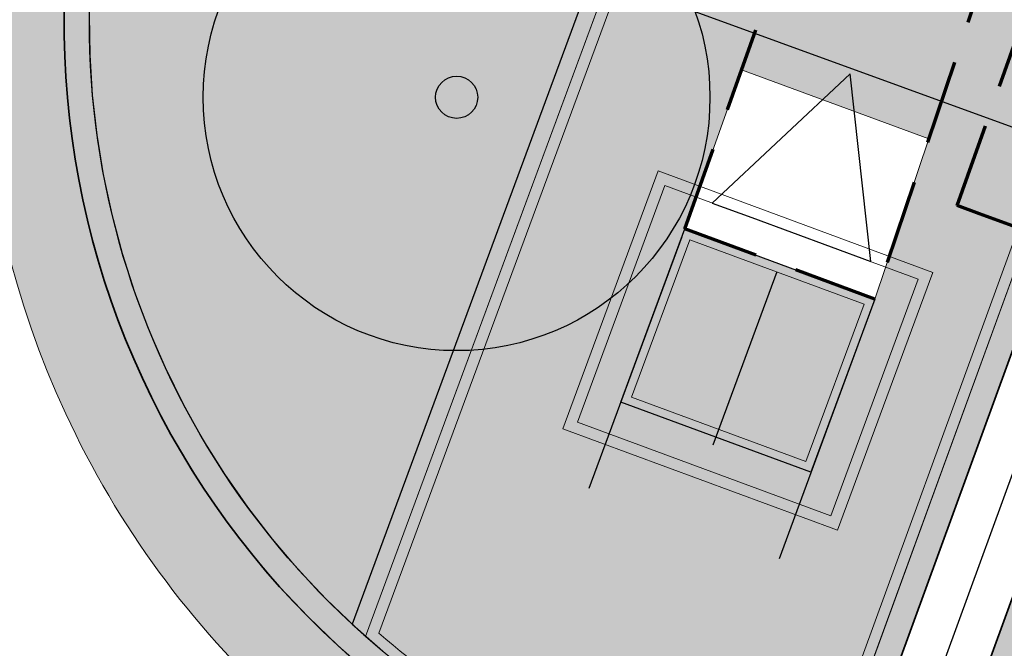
# Model space of a CAD drawing. Header units: metres. Extents: x 154038 to 155227, y 461678 to 462519.
# Tile 143 of 256: x 154580.8 to 154586.63, y 462277.23 to 462280.95. Entities that reach past the tile are written whole.
import ezdxf

# ---------------------------------------------------------------- set-up
doc = ezdxf.new("R2010")
doc.units = ezdxf.units.M
for name, pattern in [('AM-AS', [16, 10, -2, 2, -2]), ('DASHED', [0.75, 0.5, -0.25]), ('VH-OPSLUITBAND_100X200', [16, 8, -2, 4, -2])]:
    doc.linetypes.add(name, pattern=pattern)
for name, color, linetype, lineweight in [('B-GV-GR-BOOM-G', 82, 'Continuous', 25), ('B-GV-GR-BOOM-G2', 92, 'Continuous', 25), ('B-GV-GR-BOOM-S', 3, 'Continuous', 25), ('B-WE-OG-BEBOUWING_LUIFEL-GV', 7, 'DASHED', 70), ('N-WE-VH-KANTOPSLUITING_OPSLUITBAND_100X200-G', 150, 'VH-OPSLUITBAND_100X200', 0), ('N-WE-VH-KANTOPSLUITING_OPSLUITBAND_150X250-G', 140, 'VH-OPSLUITBAND_100X200', 0), ('N-WE-VH-KANTOPSLUITING_TROTTOIRBAND_130 150-G', 2, 'Continuous', 0), ('N-WE-VH-KANTVERHARDING_MOLGOOT-G', 6, 'Continuous', 18), ('N-WE-VH-KANTVERHARDING_STOEP-STREKLAAG-G', 230, 'Continuous', 18), ('N-WE-VH-KANTVERHARDING_TROTTOIR-ROLLAAG-G', 62, 'Continuous', 18), ('N-WE-VH-KANTVERHARDING_TROTTOIR-STREKLAAG-G', 220, 'Continuous', 18), ('N-WE-VH-VERHARDING_GRASSTEEN_parkeren-G', 3, 'Continuous', 18), ('N-WE-VH-VERHARDING_GRASSTEEN_parkeren-V', 73, 'Continuous', 18), ('N-WE-VH-VERHARDING_STRAATBAKSTEEN-STOEP-HV_WF-G', 6, 'Continuous', 25), ('N-WE-VH-VERHARDING_STRAATBAKSTEEN-TROTTOIR-HV_DF-G', 2, 'Continuous', 18), ('N-WE-VH-VERHARDING_STRAATBAKSTEEN_Rijbaan-KV_DF-G', 160, 'Continuous', 35), ('N-WE-VH-VERHARDING_STRAATBAKSTEEN_Uitstapstrook_Parkeren-HV_KF-G', 170, 'Continuous', 35)]:
    doc.layers.add(name, color=color, linetype=linetype, lineweight=lineweight)
for name, color, linetype in [('B-WE-OG-TOPOGRAFIE_KAVEL_ENTREE-G', 3, 'Continuous'), ('B-WE-OG-TOPOGRAFIE_KAVEL_ENTREE_APPARTEMENT-G', 160, 'Continuous'), ('N-GV-GR-GROENVOORZIENING_plantvakStraat_LAAG-G', 3, 'Continuous'), ('N-PV-VW-MARKERING_Pvak-G', 161, 'DASHED'), ('N-PV-WEG_RIJBAAN-AS-G', 40, 'AM-AS'), ('N-WE-VW-MARKERING_Pvak-H', 21, 'Continuous')]:
    doc.layers.add(name, color=color, linetype=linetype)
doc.layers.add('B-WE-OG-TOPOGRAFIE_KAVEL_ENTREE-H', color=31, linetype='Continuous', plot=False)
doc.layers.add('N-GV-GR-GROENVOORZIENING_plantvakStraat_LAAG-V', color=7, linetype='Continuous', true_color=0xcedc00)
for name, color, linetype, lineweight, true_color in [('N-WE-VH-KANTOPSLUITING_OPSLUITBAND_100X200-V', 7, 'Continuous', 5, 0xbbbcbc), ('N-WE-VH-KANTOPSLUITING_OPSLUITBAND_150X250-V', 7, 'Continuous', 5, 0xbbbcbc), ('N-WE-VH-KANTOPSLUITING_TROTTOIRBAND_130 150-V', 7, 'Continuous', 5, 0xa7a8aa), ('N-WE-VH-KANTVERHARDING_MOLGOOT-V', 7, 'Continuous', 18, 0xb76059), ('N-WE-VH-VERHARDING_STRAATBAKSTEEN-STOEP-HV_WF-V', 7, 'Continuous', 25, 0xb33d26), ('N-WE-VH-VERHARDING_STRAATBAKSTEEN-TROTTOIR-HV_DF-V', 7, 'Continuous', 18, 0xd14124), ('N-WE-VH-VERHARDING_STRAATBAKSTEEN_Rijbaan-KV_DF-V', 7, 'Continuous', 18, 0xb33d26)]:
    doc.layers.add(name, color=color, linetype=linetype, lineweight=lineweight, true_color=true_color)

# ---------------------------------------------------------------- blocks, each defined once
blk = doc.blocks.new('*U138')
at = {"layer": 'B-WE-OG-TOPOGRAFIE_KAVEL_ENTREE-G', "ltscale": 0.0001}
blk.add_lwpolyline([(-0.2500000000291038, 0.5), (-1.250000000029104, 0), (-0.2500000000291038, -0.5), (-0.2500000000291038, -0.25), (-0.2500000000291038, 0), (-0.2500000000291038, 0.25)], close=True, dxfattribs=at)
at = {"layer": 'B-WE-OG-TOPOGRAFIE_KAVEL_ENTREE-H'}
for points in [[(-2.91038304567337e-11, 0.5999999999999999), (1.588122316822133, 0.5999999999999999)], [(-2.91038304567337e-11, 0), (1.093126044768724, 0)], [(-2.91038304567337e-11, -0.5999999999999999), (1.588122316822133, -0.5999999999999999)]]:
    blk.add_lwpolyline(points, dxfattribs=at)
blk = doc.blocks.new('*U338')
at = {"layer": 'B-GV-GR-BOOM-G', "color": 0}
blk.add_circle((-2.455635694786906e-11, 1.70530256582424e-11), 1.5, dxfattribs=at)
at = {"layer": 'B-GV-GR-BOOM-G2', "color": 0}
blk.add_circle((0, 0), 0.125, dxfattribs=at)

msp = doc.modelspace()

# ---------------------------------------------------------------- hatches: boundary and pattern name
at = {"layer": 'N-GV-GR-GROENVOORZIENING_plantvakStraat_LAAG-V'}
h = msp.add_hatch(color=256, dxfattribs=at)
h.dxf.hatch_style = 1
edge = h.paths.add_edge_path()
edge.add_line((154582.1451569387, 462284.3278285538), (154584.0167500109, 462283.6421757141))
edge.add_arc((154583.6727598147, 462282.7032024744), 0.9999999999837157, -20.276719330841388, 69.87983421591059, ccw=False)
edge.add_line((154584.6107896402, 462282.3566479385), (154582.7688721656, 462277.3710732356))
edge.add_arc((154586.0633018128, 462280.9304982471), 4.850028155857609, 159.630512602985, 227.214163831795, ccw=False)
edge.add_line((154581.5165581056, 462282.6186613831), (154582.1451569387, 462284.3278285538))
at = {"layer": 'N-WE-VH-KANTOPSLUITING_OPSLUITBAND_100X200-V'}
h = msp.add_hatch(color=256, dxfattribs=at)
h.dxf.hatch_style = 1
edge = h.paths.add_edge_path()
edge.add_line((154584.0511490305, 462283.7360730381), (154582.1766717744, 462284.4227824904))
edge.add_line((154582.1766717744, 462284.4227824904), (154582.1421541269, 462284.3289286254))
edge.add_line((154582.1421541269, 462284.3289286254), (154584.016750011, 462283.642175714))
edge.add_arc((154583.6727598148, 462282.7032024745), 0.999999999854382, -20.276719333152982, 69.87983421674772, ccw=False)
edge.add_line((154584.6107896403, 462282.3566479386), (154582.7688721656, 462277.3710732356))
edge.add_arc((154586.0633018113, 462280.9304982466), 4.850028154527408, 227.2141638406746, 228.4871760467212)
edge.add_line((154582.8487629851, 462277.2987613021), (154584.7045926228, 462282.3219924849))
edge.add_arc((154583.6727598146, 462282.7032024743), 1.099999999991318, 339.723280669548, 429.8798342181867)
at = {"layer": 'N-WE-VH-KANTOPSLUITING_OPSLUITBAND_150X250-V'}
h = msp.add_hatch(color=256, dxfattribs=at)
h.dxf.hatch_style = 1
edge = h.paths.add_edge_path()
edge.add_line((154585.5180818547, 462275.8071899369), (154584.3613417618, 462276.2290524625))
edge.add_arc((154586.0632988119, 462280.9304984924), 5.000025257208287, 159.6304989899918, 250.0993821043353, ccw=False)
edge.add_line((154581.3759381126, 462282.6708726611), (154582.7230025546, 462286.3526233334))
edge.add_line((154582.7230025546, 462286.3526233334), (154582.8638342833, 462286.3010271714))
edge.add_line((154582.8638342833, 462286.3010271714), (154581.5165581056, 462282.6186613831))
edge.add_arc((154586.0633018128, 462280.930498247), 4.85002815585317, 159.63051260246, 250.1113955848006)
edge.add_line((154584.4133584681, 462276.3697461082), (154585.5694756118, 462275.9481107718))
edge.add_line((154585.5694756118, 462275.9481107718), (154585.5180818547, 462275.8071899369))
at = {"layer": 'N-WE-VH-KANTOPSLUITING_TROTTOIRBAND_130 150-V'}
h = msp.add_hatch(color=256, dxfattribs=at)
h.dxf.hatch_style = 1
h.paths.add_polyline_path([(154653.2895536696, 462251.0909685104), (154648.1321584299, 462252.9718679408), (154649.6739711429, 462257.1994929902), (154644.976609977, 462258.912618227), (154643.4345391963, 462254.6842855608), (154641.5566181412, 462255.3699641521), (154643.1018692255, 462259.6069676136), (154628.7251691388, 462264.8395104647), (154627.1833564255, 462260.6118854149), (154615.9328851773, 462264.7149265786), (154617.4749022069, 462268.9424771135), (154605.4600788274, 462273.3242771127), (154603.9182661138, 462269.0966520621), (154599.8601407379, 462270.5766483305), (154601.3976329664, 462274.8058490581), (154587.0598945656, 462280.034814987), (154585.9121006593, 462276.887583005), (154585.7711798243, 462276.9389767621), (154586.9703674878, 462280.2271295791), (154601.5898180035, 462274.8954233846), (154600.0524700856, 462270.6666194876), (154603.8289128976, 462269.2884556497), (154605.3708705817, 462273.5164754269), (154617.6672348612, 462269.0319976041), (154616.1252178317, 462264.8044470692), (154627.0938293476, 462260.804200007), (154628.635642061, 462265.0318250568), (154643.2941838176, 462259.6964946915), (154641.7489004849, 462255.4594028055), (154643.345044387, 462254.8766886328), (154644.8870828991, 462259.1049328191), (154649.8662857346, 462257.2890200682), (154648.3244730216, 462253.0613950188), (154653.3409474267, 462251.2318893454)])
at = {"layer": 'N-WE-VH-KANTVERHARDING_MOLGOOT-V'}
h = msp.add_hatch(color=256, dxfattribs=at)
h.dxf.hatch_style = 1
edge = h.paths.add_edge_path()
edge.add_line((154504.0308506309, 462166.2479160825), (154508.5329932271, 462164.5833704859))
edge.add_line((154508.5329932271, 462164.5833704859), (154536.2906664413, 462239.6853322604))
edge.add_arc((154540.9803159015, 462237.9512077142), 5.000000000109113, 69.91068840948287, 159.706765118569, ccw=False)
edge.add_line((154542.6977384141, 462242.6469994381), (154554.4056087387, 462238.3650037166))
edge.add_arc((154557.1538001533, 462245.8775869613), 7.999466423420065, 249.90688527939, 339.6332798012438)
edge.add_line((154564.6531743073, 462243.093552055), (154574.3694280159, 462269.2609684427))
edge.add_arc((154579.244254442, 462267.4509774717), 5.199999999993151, 69.96311292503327, 159.6303699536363, ccw=False)
edge.add_line((154581.0259046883, 462272.3362330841), (154653.5238979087, 462245.8962516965))
edge.add_line((154653.5238979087, 462245.8962516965), (154653.6952104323, 462246.365987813))
edge.add_line((154653.6952104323, 462246.365987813), (154581.197217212, 462272.8059692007))
edge.add_arc((154579.244254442, 462267.4509774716), 5.700000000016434, 69.9631129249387, 159.6303699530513)
edge.add_line((154573.9006947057, 462269.435006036), (154564.1844437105, 462243.2675969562))
edge.add_arc((154557.153790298, 462245.8776083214), 7.499483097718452, 249.9070120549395, 339.63340657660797, ccw=False)
edge.add_line((154554.5773821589, 462238.8345714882), (154542.8694806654, 462243.1165786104))
edge.add_arc((154540.9803159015, 462237.9512077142), 5.500000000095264, 69.91068840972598, 159.7067651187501)
edge.add_line((154535.8217014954, 462239.858744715), (154508.2373593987, 462165.225752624))
edge.add_line((154508.2373593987, 462165.225752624), (154504.6732139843, 462166.5434991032))
edge.add_line((154504.6732139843, 462166.5434991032), (154517.595807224, 462201.4955950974))
edge.add_line((154517.595807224, 462201.4955950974), (154519.2557867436, 462206.0155393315))
edge.add_line((154519.2557867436, 462206.0155393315), (154534.953191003, 462248.4665406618))
edge.add_arc((154536.360085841, 462247.946303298), 1.500000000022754, 69.91068840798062, 159.7067651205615, ccw=False)
edge.add_line((154536.8753125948, 462249.3550408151), (154556.0695134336, 462242.3350206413))
edge.add_arc((154557.2717091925, 462245.6220748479), 3.499999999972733, 249.910688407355, 339.1809798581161)
edge.add_line((154560.5431862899, 462244.378114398), (154570.3383182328, 462270.7576828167))
edge.add_arc((154579.2442656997, 462267.4509682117), 9.500013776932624, 121.49320960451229, 159.6303986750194, ccw=False)
edge.add_arc((154571.4082981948, 462280.2415126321), 5.499999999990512, 301.4931808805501, 339.7866536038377)
edge.add_line((154576.569567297, 462278.3411702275), (154580.911670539, 462290.1341835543))
edge.add_arc((154577.6272265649, 462291.3434923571), 3.499999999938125, 339.7866536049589, 429.6303699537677)
edge.add_line((154578.8454897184, 462294.6246255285), (154544.5665896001, 462307.3521555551))
edge.add_line((154544.5665896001, 462307.3521555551), (154546.1329279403, 462311.570755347))
edge.add_line((154546.1329279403, 462311.570755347), (154586.0034751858, 462296.7670835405))
edge.add_line((154586.0034751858, 462296.7670835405), (154580.9067938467, 462282.8438030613))
edge.add_arc((154586.0632988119, 462280.9304984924), 5.500025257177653, 159.6427901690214, 250.0930405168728)
edge.add_line((154584.1905745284, 462275.7591174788), (154654.9971856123, 462249.9359822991))
edge.add_line((154654.9971856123, 462249.9359822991), (154655.168498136, 462250.4057184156))
edge.add_line((154655.168498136, 462250.4057184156), (154584.3613417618, 462276.2290524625))
edge.add_arc((154586.0632988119, 462280.9304984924), 5.000025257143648, 159.6304989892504, 250.09938210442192, ccw=False)
edge.add_line((154581.3759381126, 462282.6708726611), (154586.6440892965, 462297.0625800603))
edge.add_line((154586.6440892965, 462297.0625800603), (154545.8382322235, 462312.2135262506))
edge.add_line((154545.8382322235, 462312.2135262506), (154543.9238186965, 462307.0574598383))
edge.add_line((154543.9238186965, 462307.0574598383), (154578.6714521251, 462294.1558922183))
edge.add_arc((154577.6272265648, 462291.3434923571), 3.000000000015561, -20.21334639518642, 69.63036995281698, ccw=False)
edge.add_line((154580.442464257, 462290.3069419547), (154576.1003610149, 462278.5139286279))
edge.add_arc((154571.4082981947, 462280.2415126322), 5.000000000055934, 301.49318088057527, 339.7866536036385, ccw=False)
edge.add_arc((154579.2442544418, 462267.4509774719), 9.999999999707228, 121.4931808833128, 159.6303699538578)
edge.add_line((154569.869588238, 462270.9317293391), (154560.0751634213, 462244.5540653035))
edge.add_arc((154557.2717091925, 462245.6220748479), 2.999999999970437, 249.9106884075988, 339.14506041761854, ccw=False)
edge.add_line((154556.2412556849, 462242.8045998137), (154537.0470548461, 462249.8246199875))
edge.add_arc((154536.360085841, 462247.9463032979), 2.000000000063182, 69.9106884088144, 159.7067651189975)
edge.add_line((154534.484226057, 462248.6399531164), (154518.7866293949, 462206.1884314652))
edge.add_line((154518.7866293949, 462206.1884314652), (154517.1266457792, 462201.6684760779))
edge.add_line((154517.1266457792, 462201.6684760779), (154504.0308506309, 462166.2479160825))
at = {"layer": 'N-WE-VH-VERHARDING_GRASSTEEN_parkeren-V'}
h = msp.add_hatch(color=256, dxfattribs=at)
h.dxf.hatch_style = 1
h.paths.add_polyline_path([(154589.1737070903, 462279.2639086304), (154587.5296306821, 462279.8635024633), (154585.9878179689, 462275.635877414), (154587.6318943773, 462275.0362835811)])
at = {"layer": 'N-WE-VH-VERHARDING_STRAATBAKSTEEN-STOEP-HV_WF-V'}
h = msp.add_hatch(color=256, dxfattribs=at)
h.dxf.hatch_style = 1
h.paths.add_polyline_path([(154584.7378912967, 462279.7120956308), (154585.8635270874, 462279.2962301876), (154585.4846992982, 462278.2708453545), (154584.3590635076, 462278.6867107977)])
at = {"layer": 'N-WE-VH-VERHARDING_STRAATBAKSTEEN-TROTTOIR-HV_DF-V'}
h = msp.add_hatch(color=256, dxfattribs=at)
h.dxf.hatch_style = 1
h.paths.add_polyline_path([(154585.0742475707, 462280.6538931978), (154584.7378912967, 462279.7120956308), (154584.3590635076, 462278.6867107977), (154585.4846992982, 462278.2708453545), (154585.8635270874, 462279.2962301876), (154586.1819613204, 462280.2446490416)], flags=16)
h.paths.add_polyline_path([(154601.8508240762, 462271.8863645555), (154601.3497349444, 462270.5123864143), (154602.7237130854, 462270.0112972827), (154603.2248022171, 462271.3852754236)], flags=16)
edge = h.paths.add_edge_path()
edge.add_line((154605.3708705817, 462273.5164754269), (154617.6672348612, 462269.0319976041))
edge.add_line((154617.6672348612, 462269.0319976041), (154618.3945709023, 462271.0251054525))
edge.add_line((154618.3945709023, 462271.0251054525), (154603.925, 462276.355))
edge.add_line((154603.925, 462276.355), (154602.325, 462276.935))
edge.add_line((154602.325, 462276.935), (154588.24, 462282.095))
edge.add_line((154588.24, 462282.095), (154589.1, 462284.51))
edge.add_line((154589.1, 462284.51), (154586.77, 462285.402))
edge.add_line((154586.77, 462285.402), (154584.49, 462286.25))
edge.add_line((154584.49, 462286.25), (154583.0491821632, 462286.7858831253))
edge.add_line((154583.0491821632, 462286.7858831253), (154582.1766717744, 462284.4227824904))
edge.add_line((154582.1766717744, 462284.4227824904), (154584.0511490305, 462283.7360730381))
edge.add_arc((154583.6727598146, 462282.7032024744), 1.100000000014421, -20.276719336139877, 69.8798342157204, ccw=False)
edge.add_line((154584.7045926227, 462282.3219924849), (154582.8487629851, 462277.2987613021))
edge.add_arc((154586.0633018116, 462280.9304982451), 4.850028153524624, 228.4871760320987, 250.111395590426)
edge.add_line((154584.4133584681, 462276.3697461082), (154585.4285547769, 462275.9995045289))
edge.add_line((154585.4285547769, 462275.9995045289), (154586.9703674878, 462280.2271295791))
edge.add_line((154586.9703674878, 462280.2271295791), (154601.5898180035, 462274.8954233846))
edge.add_line((154601.5898180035, 462274.8954233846), (154600.0524700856, 462270.6666194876))
edge.add_line((154600.0524700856, 462270.6666194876), (154603.8289128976, 462269.2884556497))
edge.add_line((154603.8289128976, 462269.2884556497), (154605.3708705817, 462273.5164754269))
at = {"layer": 'N-WE-VH-VERHARDING_STRAATBAKSTEEN_Rijbaan-KV_DF-V'}
h = msp.add_hatch(color=256, dxfattribs=at)
h.dxf.hatch_style = 1
edge = h.paths.add_edge_path()
edge.add_line((154346.3655189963, 462123.4474894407), (154339.6690574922, 462103.1804047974))
edge.add_line((154339.6690574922, 462103.1804047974), (154331.5193567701, 462083.4356807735))
edge.add_line((154331.5193567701, 462083.4356807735), (154321.8864262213, 462064.3270959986))
edge.add_line((154321.8864262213, 462064.3270959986), (154319.064452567, 462059.5558212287))
edge.add_line((154319.064452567, 462059.5558212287), (154316.2103360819, 462061.243890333))
edge.add_arc((154313.6649621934, 462056.9402788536), 4.999999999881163, 59.39777921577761, 149.4251789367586)
edge.add_line((154309.3601339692, 462059.4835943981), (154295.4018813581, 462035.8577883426))
edge.add_arc((154299.7067095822, 462033.3144727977), 4.999999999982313, 149.425178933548, 239.2784399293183)
edge.add_line((154297.1523773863, 462029.0161723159), (154310.3450331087, 462021.1762305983))
edge.add_arc((154317.2452423, 462033.549449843), 14.16719595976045, 240.8527758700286, 248.9522969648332)
edge.add_line((154312.1571632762, 462020.327464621), (154334.4042784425, 462011.1510402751))
edge.add_arc((154336.3108423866, 462015.7732706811), 4.999999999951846, 247.5849764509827, 256.0899883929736)
edge.add_line((154335.1088540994, 462010.9198982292), (154350.5998025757, 462007.0834033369))
edge.add_arc((154349.3978142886, 462002.2300308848), 5.000000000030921, 59.37977109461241, 76.0899883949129, ccw=False)
edge.add_line((154351.944540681, 462006.5328421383), (154352.6260687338, 462006.1294627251))
edge.add_arc((154355.1727951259, 462010.4322739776), 4.999999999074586, 239.3797710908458, 256.0899883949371)
edge.add_line((154353.9708068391, 462005.5789015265), (154356.9781779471, 462004.8340984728))
edge.add_line((154356.9781779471, 462004.8340984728), (154367.5271780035, 462002.1693614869))
edge.add_line((154367.5271780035, 462002.1693614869), (154370.594703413, 462001.3944872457))
edge.add_arc((154371.8192663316, 462006.2422130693), 5.000000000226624, 255.8233322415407, 334.7988763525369)
edge.add_line((154376.3433598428, 462004.1132278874), (154378.3551998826, 462008.3883879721))
edge.add_arc((154373.8311063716, 462010.5173731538), 5.000000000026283, 334.7988763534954, 345.8749618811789)
edge.add_line((154378.6799336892, 462009.2971790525), (154401.6515090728, 462100.5820018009))
edge.add_line((154401.6515090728, 462100.5820018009), (154406.9852191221, 462099.2397882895))
edge.add_line((154406.9852191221, 462099.2397882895), (154397.3315953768, 462060.8780600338))
edge.add_line((154397.3315953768, 462060.8780600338), (154396.6527595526, 462061.0488872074))
edge.add_line((154396.6527595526, 462061.0488872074), (154394.6715745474, 462053.1760217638))
edge.add_line((154394.6715745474, 462053.1760217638), (154395.3511736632, 462053.0050023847))
edge.add_line((154395.3511736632, 462053.0050023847), (154390.2256132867, 462032.6401919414))
edge.add_line((154390.2256132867, 462032.6401919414), (154389.5467596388, 462032.8109482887))
edge.add_line((154389.5467596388, 462032.8109482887), (154388.7372010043, 462029.5939109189))
edge.add_line((154388.7372010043, 462029.5939109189), (154389.4156288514, 462029.4214625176))
edge.add_line((154389.4156288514, 462029.4214625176), (154383.7651946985, 462006.9676746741))
edge.add_line((154383.7651946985, 462006.9676746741), (154376.807218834, 461992.1819759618))
edge.add_arc((154381.331312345, 461990.0529907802), 4.999999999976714, 154.7988763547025, 166.0156035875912)
edge.add_line((154376.4795044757, 461991.2612789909), (154371.1051861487, 461969.68365288))
edge.add_line((154371.1051861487, 461969.68365288), (154363.8723419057, 461953.1420104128))
edge.add_arc((154368.4536651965, 461951.1389210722), 5.000088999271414, 156.3836358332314, 248.3411709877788)
edge.add_line((154366.60823727, 461946.491848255), (154366.6592998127, 461946.4715747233))
edge.add_line((154366.6592998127, 461946.4715747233), (154352.2416857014, 461952.1958481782))
edge.add_arc((154354.0386536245, 461956.8622859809), 5.000473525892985, 248.939130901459, 336.380420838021)
edge.add_line((154358.6202168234, 461954.8587855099), (154365.8806715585, 461971.4635736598))
edge.add_line((154365.8806715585, 461971.4635736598), (154371.1315098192, 461992.5091953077))
edge.add_arc((154366.27970195, 461993.7174835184), 4.999999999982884, 346.0156035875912, 435.8233322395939)
edge.add_line((154367.5042648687, 461998.5652093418), (154356.1296396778, 462001.438503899))
edge.add_line((154356.1296396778, 462001.438503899), (154353.1565705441, 462002.1748154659))
edge.add_arc((154351.9545822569, 461997.321443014), 4.99999999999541, 76.08998839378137, 92.77818827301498)
edge.add_line((154351.7122345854, 462002.315566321), (154350.8803402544, 462002.2858641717))
edge.add_arc((154350.6379925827, 462007.2799874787), 4.999999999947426, 256.0899883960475, 272.778188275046, ccw=False)
edge.add_line((154349.4360042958, 462002.4266150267), (154337.7325265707, 462005.3251033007))
edge.add_arc((154337.2517312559, 462003.38375432), 1.999999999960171, 76.08998839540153, 165.7499673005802)
edge.add_line((154335.3132697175, 462003.8760620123), (154335.1888994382, 462003.3863540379))
edge.add_line((154335.1888994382, 462003.3863540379), (154331.809089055, 462004.2350527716))
edge.add_line((154331.809089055, 462004.2350527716), (154332.0188515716, 462005.1214022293))
edge.add_arc((154330.0726110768, 462005.5819974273), 1.999999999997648, 346.6854067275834, 427.584976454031)
edge.add_line((154330.8352366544, 462007.4308895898), (154310.3759552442, 462015.8698735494))
edge.add_arc((154317.2452423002, 462033.5494498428), 18.96719595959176, 240.6390520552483, 248.76667882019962, ccw=False)
edge.add_line((154307.9454396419, 462017.0186243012), (154294.2962136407, 462025.129890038))
edge.add_arc((154292.7636143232, 462022.5509097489), 2.999999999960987, 59.27843992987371, 165.8531268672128)
edge.add_line((154289.8545971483, 462023.2841348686), (154287.8359008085, 462015.2751044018))
edge.add_line((154287.8359008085, 462015.2751044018), (154283.8632318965, 462016.2799413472))
edge.add_line((154283.8632318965, 462016.2799413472), (154284.9895646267, 462020.85211158))
edge.add_line((154284.9895646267, 462020.85211158), (154281.4008986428, 462022.9723146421))
edge.add_line((154281.4008986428, 462022.9723146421), (154304.5232118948, 462062.1092541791))
edge.add_arc((154313.1334630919, 462057.0210789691), 10.00129754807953, 72.70910643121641, 149.419295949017, ccw=False)
edge.add_arc((154316.7007223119, 462068.4799534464), 2.000000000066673, 252.7032232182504, 333.2466271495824)
edge.add_line((154318.4866272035, 462067.5796514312), (154327.4245828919, 462085.3096333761))
edge.add_line((154327.4245828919, 462085.3096333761), (154335.4473333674, 462104.7467881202))
edge.add_line((154335.4473333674, 462104.7467881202), (154342.0407687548, 462124.7020604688))
edge.add_line((154342.0407687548, 462124.7020604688), (154352.1387758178, 462165.04183881))
edge.add_line((154352.1387758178, 462165.04183881), (154355.7628846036, 462164.1322223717))
edge.add_line((154355.7628846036, 462164.1322223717), (154353.9603339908, 462153.7867322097))
edge.add_line((154353.9603339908, 462153.7867322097), (154346.3655189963, 462123.4474894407))
edge = h.paths.add_edge_path(flags=17)
edge.add_arc((154735.5031688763, 462271.5015979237), 4.999999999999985, 125.9385176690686, 138.150287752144, ccw=False)
edge.add_line((154732.5685849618, 462275.549834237), (154735.8470371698, 462277.9263983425))
edge.add_arc((154736.4339539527, 462277.1167510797), 1.000000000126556, 44.27258667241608, 125.93851766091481, ccw=False)
edge.add_line((154737.1499807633, 462277.8148238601), (154732.334294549, 462282.9696525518))
edge.add_arc((154731.6182677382, 462282.2715797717), 1.000000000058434, -54.06148233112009, 44.272586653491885, ccw=False)
edge.add_line((154732.2051845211, 462281.4619325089), (154729.9240080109, 462279.8082978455))
edge.add_arc((154735.7931758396, 462271.7118252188), 9.999999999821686, 125.9385176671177, 159.8812514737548)
edge.add_line((154726.4033583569, 462275.1514949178), (154712.1371545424, 462236.2067526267))
edge.add_arc((154709.3202092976, 462237.2386535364), 3.000000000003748, 249.8812514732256, 339.8812514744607, ccw=False)
edge.add_line((154708.2883083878, 462234.4217082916), (154663.7725424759, 462250.7286845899))
edge.add_line((154663.7725424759, 462250.7286845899), (154656.1079703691, 462250.0630933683))
edge.add_line((154656.1079703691, 462250.0630933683), (154584.3613417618, 462276.2290524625))
edge.add_arc((154586.0632988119, 462280.9304984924), 5.000025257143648, 159.6304989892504, 250.09938210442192, ccw=False)
edge.add_line((154581.3759381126, 462282.6708726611), (154586.6440892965, 462297.0625800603))
edge.add_line((154586.6440892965, 462297.0625800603), (154545.8382322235, 462312.2135262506))
edge.add_line((154545.8382322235, 462312.2135262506), (154543.9238186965, 462307.0574598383))
edge.add_line((154543.9238186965, 462307.0574598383), (154578.6714521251, 462294.1558922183))
edge.add_arc((154577.6272265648, 462291.3434923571), 3.000000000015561, -20.21334639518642, 69.63036995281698, ccw=False)
edge.add_line((154580.442464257, 462290.3069419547), (154576.1003610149, 462278.5139286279))
edge.add_arc((154571.4082981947, 462280.2415126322), 5.000000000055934, 301.49318088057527, 339.7866536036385, ccw=False)
edge.add_arc((154579.2442544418, 462267.4509774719), 9.999999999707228, 121.4931808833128, 159.6303699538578)
edge.add_line((154569.869588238, 462270.9317293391), (154560.0751634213, 462244.5540653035))
edge.add_arc((154557.2717091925, 462245.6220748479), 2.999999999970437, 249.9106884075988, 339.14506041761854, ccw=False)
edge.add_line((154556.2412556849, 462242.8045998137), (154537.0470548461, 462249.8246199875))
edge.add_arc((154536.360085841, 462247.9463032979), 2.000000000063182, 69.9106884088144, 159.7067651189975)
edge.add_line((154534.484226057, 462248.6399531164), (154518.7866293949, 462206.1884314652))
edge.add_line((154518.7866293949, 462206.1884314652), (154517.1266457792, 462201.6684760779))
edge.add_line((154517.1266457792, 462201.6684760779), (154504.0308506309, 462166.2479160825))
edge.add_line((154504.0308506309, 462166.2479160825), (154508.5329932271, 462164.5833704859))
edge.add_line((154508.5329932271, 462164.5833704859), (154521.6305956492, 462200.0088186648))
edge.add_line((154521.6305956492, 462200.0088186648), (154523.2905399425, 462204.5286669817))
edge.add_line((154523.2905399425, 462204.5286669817), (154536.2906664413, 462239.6853322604))
edge.add_arc((154540.9803159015, 462237.9512077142), 5.000000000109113, 69.91068840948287, 159.706765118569, ccw=False)
edge.add_line((154542.6977384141, 462242.6469994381), (154554.4056087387, 462238.3650037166))
edge.add_arc((154557.1538001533, 462245.8775869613), 7.999466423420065, 249.90688527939, 339.6332798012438)
edge.add_line((154564.6531743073, 462243.093552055), (154574.4386699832, 462269.447448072))
edge.add_arc((154579.1259759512, 462267.7069990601), 5.000000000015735, 69.96311292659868, 159.6294766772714, ccw=False)
edge.add_line((154580.8391011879, 462272.4043602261), (154655.4630948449, 462245.1890275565))
edge.add_line((154655.4630948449, 462245.1890275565), (154663.1240823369, 462245.8543074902))
edge.add_line((154663.1240823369, 462245.8543074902), (154713.9613245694, 462227.2316535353))
edge.add_line((154713.9613245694, 462227.2316535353), (154727.5885351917, 462264.4320337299))
edge.add_arc((154730.4054804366, 462263.4001328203), 2.999999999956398, 69.882642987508, 159.8812514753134, ccw=False)
edge.add_line((154731.4373129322, 462266.2171031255), (154749.540967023, 462259.5858871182))
edge.add_line((154749.540967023, 462259.5858871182), (154751.0397480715, 462263.6249638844))
edge.add_line((154751.0397480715, 462263.6249638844), (154734.4045412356, 462269.7183000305))
edge.add_arc((154736.1283149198, 462274.4117704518), 5.000006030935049, 197.6182283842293, 249.83320066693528, ccw=False)
edge.add_arc((154733.2690260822, 462273.5037486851), 2.000000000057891, 138.1345799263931, 197.6182116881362, ccw=False)
edge.add_line((154731.7795971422, 462274.8385151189), (154731.7786818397, 462274.8374930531))
edge = h.paths.add_edge_path(flags=0)
edge.add_arc((154536.360085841, 462247.9463032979), 2.000000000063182, 69.9106884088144, 159.7067651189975, ccw=False)
edge.add_arc((154536.360085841, 462247.9463032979), 2.000000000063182, 69.9106884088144, 159.7067651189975)
edge = h.paths.add_edge_path(flags=0)
edge.add_arc((154735.7931758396, 462271.7118252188), 9.999999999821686, 125.93851766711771, 159.8812514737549, ccw=False)
edge.add_arc((154735.7931758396, 462271.7118252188), 9.999999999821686, 125.9385176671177, 159.8812514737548)
edge = h.paths.add_edge_path(flags=17)
edge.add_arc((154735.5031688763, 462271.5015979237), 4.999999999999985, 125.9385176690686, 138.150287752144)
edge.add_line((154731.7795971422, 462274.8385151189), (154731.7786818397, 462274.8374930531))
edge.add_arc((154733.2690260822, 462273.5037486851), 2.000000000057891, 138.134579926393, 197.6182116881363)
edge.add_arc((154736.1283149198, 462274.4117704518), 5.000006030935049, 197.6182283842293, 249.8332006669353)
edge.add_line((154751.0397480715, 462263.6249638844), (154734.4045412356, 462269.7183000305))
edge.add_line((154749.540967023, 462259.5858871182), (154751.0397480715, 462263.6249638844))
edge.add_line((154731.4373129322, 462266.2171031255), (154749.540967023, 462259.5858871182))
edge.add_arc((154730.4054804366, 462263.4001328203), 2.999999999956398, 69.88264298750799, 159.8812514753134)
edge.add_line((154713.9613245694, 462227.2316535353), (154727.5885351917, 462264.4320337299))
edge.add_line((154663.1240823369, 462245.8543074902), (154713.9613245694, 462227.2316535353))
edge.add_line((154655.4630948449, 462245.1890275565), (154663.1240823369, 462245.8543074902))
edge.add_line((154580.8391011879, 462272.4043602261), (154655.4630948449, 462245.1890275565))
edge.add_arc((154579.1259759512, 462267.7069990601), 5.000000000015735, 69.96311292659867, 159.6294766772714)
edge.add_line((154564.6531743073, 462243.093552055), (154574.4386699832, 462269.447448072))
edge.add_arc((154557.1538001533, 462245.8775869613), 7.999466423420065, 249.90688527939, 339.6332798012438)
edge.add_line((154542.6977384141, 462242.6469994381), (154554.4056087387, 462238.3650037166))
edge.add_arc((154540.9803159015, 462237.9512077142), 5.000000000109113, 69.9106884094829, 159.706765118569)
edge.add_line((154523.2905399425, 462204.5286669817), (154536.2906664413, 462239.6853322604))
edge.add_line((154521.6305956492, 462200.0088186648), (154523.2905399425, 462204.5286669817))
edge.add_line((154508.5329932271, 462164.5833704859), (154521.6305956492, 462200.0088186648))
edge.add_line((154504.0308506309, 462166.2479160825), (154508.5329932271, 462164.5833704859))
edge.add_line((154517.1266457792, 462201.6684760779), (154504.0308506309, 462166.2479160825))
edge.add_line((154518.7866293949, 462206.1884314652), (154517.1266457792, 462201.6684760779))
edge.add_line((154534.484226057, 462248.6399531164), (154518.7866293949, 462206.1884314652))
edge.add_arc((154536.360085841, 462247.9463032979), 2.000000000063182, 69.9106884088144, 159.7067651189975)
edge.add_line((154556.2412556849, 462242.8045998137), (154537.0470548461, 462249.8246199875))
edge.add_arc((154557.2717091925, 462245.6220748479), 2.999999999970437, 249.9106884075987, 339.1450604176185)
edge.add_line((154569.869588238, 462270.9317293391), (154560.0751634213, 462244.5540653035))
edge.add_arc((154579.2442544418, 462267.4509774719), 9.999999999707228, 121.4931808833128, 159.6303699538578)
edge.add_arc((154571.4082981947, 462280.2415126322), 5.000000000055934, 301.4931808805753, 339.7866536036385)
edge.add_line((154580.442464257, 462290.3069419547), (154576.1003610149, 462278.5139286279))
edge.add_arc((154577.6272265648, 462291.3434923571), 3.000000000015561, 339.7866536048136, 429.6303699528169)
edge.add_line((154543.9238186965, 462307.0574598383), (154578.6714521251, 462294.1558922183))
edge.add_line((154545.8382322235, 462312.2135262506), (154543.9238186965, 462307.0574598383))
edge.add_line((154586.6440892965, 462297.0625800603), (154545.8382322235, 462312.2135262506))
edge.add_line((154581.3759381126, 462282.6708726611), (154586.6440892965, 462297.0625800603))
edge.add_arc((154586.0632988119, 462280.9304984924), 5.000025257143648, 159.6304989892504, 250.0993821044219)
edge.add_line((154656.1079703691, 462250.0630933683), (154584.3613417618, 462276.2290524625))
edge.add_line((154663.7725424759, 462250.7286845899), (154656.1079703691, 462250.0630933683))
edge.add_line((154708.2883083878, 462234.4217082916), (154663.7725424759, 462250.7286845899))
edge.add_arc((154709.3202092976, 462237.2386535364), 3.000000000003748, 249.8812514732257, 339.8812514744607)
edge.add_line((154726.4033583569, 462275.1514949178), (154712.1371545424, 462236.2067526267))
edge.add_arc((154735.7931758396, 462271.7118252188), 9.999999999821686, 125.9385176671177, 159.8812514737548)
edge.add_line((154732.2051845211, 462281.4619325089), (154729.9240080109, 462279.8082978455))
edge.add_arc((154731.6182677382, 462282.2715797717), 1.000000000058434, 305.9385176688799, 404.2725866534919)
edge.add_line((154732.334294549, 462282.9696525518), (154737.1499807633, 462277.8148238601))
edge.add_arc((154736.4339539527, 462277.1167510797), 1.000000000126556, 44.27258667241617, 125.9385176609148)
edge.add_line((154735.8470371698, 462277.9263983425), (154732.5685849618, 462275.549834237))
edge = h.paths.add_edge_path(flags=0)
edge.add_arc((154736.1283149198, 462274.4117704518), 5.000006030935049, 197.6182283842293, 249.8332006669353)
edge.add_arc((154736.1283149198, 462274.4117704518), 5.000006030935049, 197.6182283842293, 249.8332006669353)
edge = h.paths.add_edge_path(flags=0)
edge.add_arc((154733.2690260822, 462273.5037486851), 2.000000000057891, 138.134579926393, 197.6182116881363)
edge.add_arc((154733.2690260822, 462273.5037486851), 2.000000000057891, 138.134579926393, 197.6182116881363)
edge = h.paths.add_edge_path(flags=0)
edge.add_line((154731.7795971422, 462274.8385151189), (154731.7786818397, 462274.8374930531))
edge.add_line((154731.7795971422, 462274.8385151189), (154731.7786818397, 462274.8374930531))
edge = h.paths.add_edge_path(flags=0)
edge.add_arc((154735.5031688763, 462271.5015979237), 4.999999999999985, 125.9385176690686, 138.150287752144)
edge.add_arc((154735.5031688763, 462271.5015979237), 4.999999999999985, 125.9385176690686, 138.150287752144)
edge = h.paths.add_edge_path(flags=0)
edge.add_line((154732.2051845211, 462281.4619325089), (154729.9240080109, 462279.8082978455))
edge.add_line((154732.2051845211, 462281.4619325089), (154729.9240080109, 462279.8082978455))
edge = h.paths.add_edge_path(flags=0)
edge.add_arc((154731.6182677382, 462282.2715797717), 1.000000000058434, 305.9385176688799, 404.2725866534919)
edge.add_arc((154731.6182677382, 462282.2715797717), 1.000000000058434, 305.9385176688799, 404.2725866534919)
edge = h.paths.add_edge_path(flags=0)
edge.add_line((154737.1499807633, 462277.8148238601), (154732.334294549, 462282.9696525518))
edge.add_line((154737.1499807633, 462277.8148238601), (154732.334294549, 462282.9696525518))
edge = h.paths.add_edge_path(flags=0)
edge.add_arc((154736.4339539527, 462277.1167510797), 1.000000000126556, 44.27258667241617, 125.9385176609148)
edge.add_arc((154736.4339539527, 462277.1167510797), 1.000000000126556, 44.27258667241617, 125.9385176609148)
edge = h.paths.add_edge_path(flags=0)
edge.add_line((154732.5685849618, 462275.549834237), (154735.8470371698, 462277.9263983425))
edge.add_line((154732.5685849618, 462275.549834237), (154735.8470371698, 462277.9263983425))
edge = h.paths.add_edge_path(flags=0)
edge.add_line((154556.2412556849, 462242.8045998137), (154537.0470548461, 462249.8246199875))
edge.add_line((154556.2412556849, 462242.8045998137), (154537.0470548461, 462249.8246199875))
edge = h.paths.add_edge_path(flags=0)
edge.add_arc((154557.2717091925, 462245.6220748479), 2.999999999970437, 249.9106884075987, 339.1450604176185)
edge.add_arc((154557.2717091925, 462245.6220748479), 2.999999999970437, 249.9106884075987, 339.1450604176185)
edge = h.paths.add_edge_path(flags=0)
edge.add_line((154569.869588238, 462270.9317293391), (154560.0751634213, 462244.5540653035))
edge.add_line((154569.869588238, 462270.9317293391), (154560.0751634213, 462244.5540653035))
edge = h.paths.add_edge_path(flags=0)
edge.add_arc((154579.2442544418, 462267.4509774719), 9.999999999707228, 121.4931808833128, 159.6303699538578)
edge.add_arc((154579.2442544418, 462267.4509774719), 9.999999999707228, 121.4931808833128, 159.6303699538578)
edge = h.paths.add_edge_path(flags=0)
edge.add_arc((154571.4082981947, 462280.2415126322), 5.000000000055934, 301.4931808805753, 339.7866536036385)
edge.add_arc((154571.4082981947, 462280.2415126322), 5.000000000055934, 301.4931808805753, 339.7866536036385)
edge = h.paths.add_edge_path(flags=0)
edge.add_line((154580.442464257, 462290.3069419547), (154576.1003610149, 462278.5139286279))
edge.add_line((154580.442464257, 462290.3069419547), (154576.1003610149, 462278.5139286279))
edge = h.paths.add_edge_path(flags=0)
edge.add_arc((154577.6272265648, 462291.3434923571), 3.000000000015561, 339.7866536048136, 429.6303699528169)
edge.add_arc((154577.6272265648, 462291.3434923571), 3.000000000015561, 339.7866536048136, 429.6303699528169)
edge = h.paths.add_edge_path(flags=0)
edge.add_line((154543.9238186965, 462307.0574598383), (154578.6714521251, 462294.1558922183))
edge.add_line((154543.9238186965, 462307.0574598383), (154578.6714521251, 462294.1558922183))
edge = h.paths.add_edge_path(flags=0)
edge.add_line((154545.8382322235, 462312.2135262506), (154543.9238186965, 462307.0574598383))
edge.add_line((154545.8382322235, 462312.2135262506), (154543.9238186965, 462307.0574598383))
edge = h.paths.add_edge_path(flags=0)
edge.add_line((154586.6440892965, 462297.0625800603), (154545.8382322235, 462312.2135262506))
edge.add_line((154586.6440892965, 462297.0625800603), (154545.8382322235, 462312.2135262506))
edge = h.paths.add_edge_path(flags=0)
edge.add_line((154581.3759381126, 462282.6708726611), (154586.6440892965, 462297.0625800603))
edge.add_line((154581.3759381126, 462282.6708726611), (154586.6440892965, 462297.0625800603))
edge = h.paths.add_edge_path(flags=0)
edge.add_arc((154586.0632988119, 462280.9304984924), 5.000025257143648, 159.6304989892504, 250.0993821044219)
edge.add_arc((154586.0632988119, 462280.9304984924), 5.000025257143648, 159.6304989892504, 250.0993821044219)
edge = h.paths.add_edge_path(flags=0)
edge.add_line((154656.1079703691, 462250.0630933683), (154584.3613417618, 462276.2290524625))
edge.add_line((154656.1079703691, 462250.0630933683), (154584.3613417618, 462276.2290524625))
edge = h.paths.add_edge_path(flags=0)
edge.add_line((154663.7725424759, 462250.7286845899), (154656.1079703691, 462250.0630933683))
edge.add_line((154663.7725424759, 462250.7286845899), (154656.1079703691, 462250.0630933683))
edge = h.paths.add_edge_path(flags=0)
edge.add_line((154708.2883083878, 462234.4217082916), (154663.7725424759, 462250.7286845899))
edge.add_line((154708.2883083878, 462234.4217082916), (154663.7725424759, 462250.7286845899))
edge = h.paths.add_edge_path(flags=0)
edge.add_arc((154709.3202092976, 462237.2386535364), 3.000000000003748, 249.8812514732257, 339.8812514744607)
edge.add_arc((154709.3202092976, 462237.2386535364), 3.000000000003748, 249.8812514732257, 339.8812514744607)
edge = h.paths.add_edge_path(flags=0)
edge.add_line((154726.4033583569, 462275.1514949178), (154712.1371545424, 462236.2067526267))
edge.add_line((154726.4033583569, 462275.1514949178), (154712.1371545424, 462236.2067526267))
edge = h.paths.add_edge_path(flags=0)
edge.add_line((154751.0397480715, 462263.6249638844), (154734.4045412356, 462269.7183000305))
edge.add_line((154751.0397480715, 462263.6249638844), (154734.4045412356, 462269.7183000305))
edge = h.paths.add_edge_path(flags=0)
edge.add_line((154749.540967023, 462259.5858871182), (154751.0397480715, 462263.6249638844))
edge.add_line((154749.540967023, 462259.5858871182), (154751.0397480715, 462263.6249638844))
edge = h.paths.add_edge_path(flags=0)
edge.add_line((154731.4373129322, 462266.2171031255), (154749.540967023, 462259.5858871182))
edge.add_line((154731.4373129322, 462266.2171031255), (154749.540967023, 462259.5858871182))
edge = h.paths.add_edge_path(flags=0)
edge.add_arc((154730.4054804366, 462263.4001328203), 2.999999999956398, 69.88264298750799, 159.8812514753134)
edge.add_arc((154730.4054804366, 462263.4001328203), 2.999999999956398, 69.88264298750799, 159.8812514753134)
edge = h.paths.add_edge_path(flags=0)
edge.add_line((154713.9613245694, 462227.2316535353), (154727.5885351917, 462264.4320337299))
edge.add_line((154713.9613245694, 462227.2316535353), (154727.5885351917, 462264.4320337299))
edge = h.paths.add_edge_path(flags=0)
edge.add_line((154663.1240823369, 462245.8543074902), (154713.9613245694, 462227.2316535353))
edge.add_line((154663.1240823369, 462245.8543074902), (154713.9613245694, 462227.2316535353))
edge = h.paths.add_edge_path(flags=0)
edge.add_line((154655.4630948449, 462245.1890275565), (154663.1240823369, 462245.8543074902))
edge.add_line((154655.4630948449, 462245.1890275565), (154663.1240823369, 462245.8543074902))
edge = h.paths.add_edge_path(flags=0)
edge.add_line((154580.8391011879, 462272.4043602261), (154655.4630948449, 462245.1890275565))
edge.add_line((154580.8391011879, 462272.4043602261), (154655.4630948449, 462245.1890275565))
edge = h.paths.add_edge_path(flags=0)
edge.add_arc((154579.1259759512, 462267.7069990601), 5.000000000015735, 69.96311292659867, 159.6294766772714)
edge.add_arc((154579.1259759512, 462267.7069990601), 5.000000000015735, 69.96311292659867, 159.6294766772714)
edge = h.paths.add_edge_path(flags=0)
edge.add_line((154564.6531743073, 462243.093552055), (154574.4386699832, 462269.447448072))
edge.add_line((154564.6531743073, 462243.093552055), (154574.4386699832, 462269.447448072))
edge = h.paths.add_edge_path(flags=0)
edge.add_arc((154557.1538001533, 462245.8775869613), 7.999466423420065, 249.90688527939, 339.6332798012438)
edge.add_arc((154557.1538001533, 462245.8775869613), 7.999466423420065, 249.90688527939, 339.6332798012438)
edge = h.paths.add_edge_path(flags=0)
edge.add_line((154542.6977384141, 462242.6469994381), (154554.4056087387, 462238.3650037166))
edge.add_line((154542.6977384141, 462242.6469994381), (154554.4056087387, 462238.3650037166))
edge = h.paths.add_edge_path(flags=0)
edge.add_arc((154540.9803159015, 462237.9512077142), 5.000000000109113, 69.9106884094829, 159.706765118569)
edge.add_arc((154540.9803159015, 462237.9512077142), 5.000000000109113, 69.9106884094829, 159.706765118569)
edge = h.paths.add_edge_path(flags=0)
edge.add_line((154523.2905399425, 462204.5286669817), (154536.2906664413, 462239.6853322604))
edge.add_line((154523.2905399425, 462204.5286669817), (154536.2906664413, 462239.6853322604))
edge = h.paths.add_edge_path(flags=0)
edge.add_line((154521.6305956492, 462200.0088186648), (154523.2905399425, 462204.5286669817))
edge.add_line((154521.6305956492, 462200.0088186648), (154523.2905399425, 462204.5286669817))
edge = h.paths.add_edge_path(flags=0)
edge.add_line((154508.5329932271, 462164.5833704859), (154521.6305956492, 462200.0088186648))
edge.add_line((154508.5329932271, 462164.5833704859), (154521.6305956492, 462200.0088186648))
edge = h.paths.add_edge_path(flags=0)
edge.add_line((154504.0308506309, 462166.2479160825), (154508.5329932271, 462164.5833704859))
edge.add_line((154504.0308506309, 462166.2479160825), (154508.5329932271, 462164.5833704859))
edge = h.paths.add_edge_path(flags=0)
edge.add_line((154517.1266457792, 462201.6684760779), (154504.0308506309, 462166.2479160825))
edge.add_line((154517.1266457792, 462201.6684760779), (154504.0308506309, 462166.2479160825))
edge = h.paths.add_edge_path(flags=0)
edge.add_line((154518.7866293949, 462206.1884314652), (154517.1266457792, 462201.6684760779))
edge.add_line((154518.7866293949, 462206.1884314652), (154517.1266457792, 462201.6684760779))
edge = h.paths.add_edge_path(flags=0)
edge.add_line((154534.484226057, 462248.6399531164), (154518.7866293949, 462206.1884314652))
edge.add_line((154534.484226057, 462248.6399531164), (154518.7866293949, 462206.1884314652))
edge = h.paths.add_edge_path(flags=17)
edge.add_line((154302.5191957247, 462047.9045891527), (154309.3601339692, 462059.4835943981))
edge.add_arc((154313.6649621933, 462056.9402788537), 4.999999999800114, 59.39777921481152, 149.4251789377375, ccw=False)
edge.add_line((154316.2103360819, 462061.243890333), (154319.064452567, 462059.5558212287))

# ---------------------------------------------------------------- linework, layer by layer
at = {"layer": 'B-WE-OG-BEBOUWING_LUIFEL-GV'}
msp.add_lwpolyline([(154595.73, 462279.351), (154594.961, 462277.255), (154594.938, 462277.193), (154594.78, 462276.76), (154589.326, 462278.759), (154589.027, 462278.869), (154586.483, 462279.801), (154586.35, 462279.85), (154587.37, 462282.71), (154587.05, 462282.83), (154585.8635270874, 462279.2962301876), (154584.7378912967, 462279.7120956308), (154586.77, 462285.402)], dxfattribs=at)
at = {"layer": 'N-GV-GR-GROENVOORZIENING_plantvakStraat_LAAG-G'}
msp.add_lwpolyline([(154582.1451569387, 462284.3278285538), (154584.0167500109, 462283.6421757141, -0.4150140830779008), (154584.6107896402, 462282.3566479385), (154582.7688721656, 462277.3710732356, -0.3037453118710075), (154581.5165581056, 462282.6186613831)], format="xyb", close=True, dxfattribs=at)
at = {"layer": 'N-PV-VW-MARKERING_Pvak-G'}
msp.add_lwpolyline([(154585.5180818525, 462275.8071899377), (154587.0598945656, 462280.034814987), (154589.4085751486, 462279.1782523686), (154587.8667624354, 462274.9506273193)], close=True, dxfattribs=at)
at = {"layer": 'N-PV-WEG_RIJBAAN-AS-G'}
msp.add_lwpolyline([(154663.529340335, 462252.2848224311), (154580.9732067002, 462282.3930025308)], dxfattribs=at)
at = {"layer": 'N-WE-VH-KANTOPSLUITING_OPSLUITBAND_100X200-G'}
msp.add_lwpolyline([(154584.0511490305, 462283.7360730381), (154582.1766717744, 462284.4227824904), (154582.1421541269, 462284.3289286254), (154584.016750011, 462283.642175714, -0.41501408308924), (154584.6107896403, 462282.3566479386), (154582.7688721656, 462277.3710732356, 0.005554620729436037), (154582.8487629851, 462277.2987613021), (154584.7045926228, 462282.3219924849, 0.4150140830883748)], format="xyb", close=True, dxfattribs=at)
at = {"layer": 'N-WE-VH-KANTOPSLUITING_OPSLUITBAND_150X250-G'}
msp.add_lwpolyline([(154585.5180818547, 462275.8071899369), (154584.3613417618, 462276.2290524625, -0.4166125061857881), (154581.3759381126, 462282.6708726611), (154582.7230025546, 462286.3526233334), (154582.8638342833, 462286.3010271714), (154581.5165581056, 462282.6186613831, 0.4166739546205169), (154584.4133584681, 462276.3697461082), (154585.5694756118, 462275.9481107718)], format="xyb", close=True, dxfattribs=at)
at = {"layer": 'N-WE-VH-KANTOPSLUITING_TROTTOIRBAND_130 150-G'}
msp.add_lwpolyline([(154643.1018692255, 462259.6069676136), (154628.7251691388, 462264.8395104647), (154627.1833564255, 462260.6118854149), (154615.9328851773, 462264.7149265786), (154617.4749022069, 462268.9424771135), (154605.4600788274, 462273.3242771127), (154603.9182661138, 462269.0966520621), (154599.8601407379, 462270.5766483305), (154601.3976329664, 462274.8058490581), (154587.0598945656, 462280.034814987), (154585.9121006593, 462276.887583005), (154585.7711798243, 462276.9389767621), (154586.9703674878, 462280.2271295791), (154601.5898180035, 462274.8954233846), (154600.0524700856, 462270.6666194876), (154603.8289128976, 462269.2884556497), (154605.3708705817, 462273.5164754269), (154617.6672348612, 462269.0319976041), (154616.1252178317, 462264.8044470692), (154627.0938293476, 462260.804200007), (154628.635642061, 462265.0318250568), (154643.2941838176, 462259.6964946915)], dxfattribs=at)
at = {"layer": 'N-WE-VH-KANTVERHARDING_MOLGOOT-G'}
msp.add_lwpolyline([(154546.1329279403, 462311.570755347), (154586.0034751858, 462296.7670835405), (154580.9067938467, 462282.8438030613, 0.4165170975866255), (154584.1905745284, 462275.7591174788), (154654.9971856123, 462249.9359822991), (154655.168498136, 462250.4057184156), (154584.3613417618, 462276.2290524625, -0.4166125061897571), (154581.3759381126, 462282.6708726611), (154586.6440892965, 462297.0625800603), (154545.8382322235, 462312.2135262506)], format="xyb", dxfattribs=at)
at = {"layer": 'N-WE-VH-KANTVERHARDING_STOEP-STREKLAAG-G'}
msp.add_lwpolyline([(154584.7674650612, 462279.6478664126), (154585.7992978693, 462279.2666564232), (154585.4551255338, 462278.3350745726), (154584.4232927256, 462278.7162845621)], close=True, dxfattribs=at)
at = {"layer": 'N-WE-VH-KANTVERHARDING_TROTTOIR-ROLLAAG-G'}
msp.add_lwpolyline([(154584.6195962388, 462279.9690125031), (154586.1204439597, 462279.4145252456), (154585.6029943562, 462278.0139284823), (154584.1021466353, 462278.5684157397)], close=True, dxfattribs=at)
at = {"layer": 'N-WE-VH-KANTVERHARDING_TROTTOIR-STREKLAAG-G'}
msp.add_lwpolyline([(154588.6368918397, 462301.8879478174), (154582.2622705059, 462284.462458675), (154584.0740931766, 462283.7987025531, -0.4150140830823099), (154584.7671592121, 462282.2988772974), (154582.9272268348, 462277.3186757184, 0.09223722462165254), (154584.4361301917, 462276.4324385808), (154585.3887450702, 462276.0850204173), (154586.9305577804, 462280.3126454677), (154601.6752698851, 462274.9352564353), (154600.137917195, 462270.7064394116), (154603.789107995, 462269.3739846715), (154605.3310608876, 462273.6019913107), (154617.7527537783, 462269.0718062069), (154616.2107367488, 462264.844255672), (154627.0540196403, 462260.8897158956), (154628.5958177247, 462265.1173008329), (154643.3797145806, 462259.7363444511)], format="xyb", dxfattribs=at)
msp.add_lwpolyline([(154584.5801448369, 462280.05469428), (154586.2061257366, 462279.4539766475), (154585.642445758, 462277.9282467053), (154584.0164648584, 462278.5289643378)], close=True, dxfattribs=at)
at = {"layer": 'N-WE-VH-VERHARDING_GRASSTEEN_parkeren-G'}
msp.add_lwpolyline([(154589.1737070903, 462279.2639086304), (154587.5296306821, 462279.8635024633), (154585.9878179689, 462275.635877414), (154587.6318943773, 462275.0362835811)], close=True, dxfattribs=at)
at = {"layer": 'N-WE-VH-VERHARDING_STRAATBAKSTEEN-STOEP-HV_WF-G'}
msp.add_lwpolyline([(154584.7378912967, 462279.7120956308), (154585.8635270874, 462279.2962301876), (154585.4846992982, 462278.2708453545), (154584.3590635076, 462278.6867107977)], close=True, dxfattribs=at)
at = {"layer": 'N-WE-VH-VERHARDING_STRAATBAKSTEEN-TROTTOIR-HV_DF-G'}
msp.add_lwpolyline([(154605.3708705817, 462273.5164754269), (154617.6672348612, 462269.0319976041), (154618.3945709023, 462271.0251054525), (154603.925, 462276.355), (154602.325, 462276.935), (154588.24, 462282.095), (154589.1, 462284.51), (154586.77, 462285.402), (154584.49, 462286.25), (154583.0491821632, 462286.7858831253), (154582.1766717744, 462284.4227824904), (154584.0511490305, 462283.7360730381, -0.4150140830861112), (154584.7045926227, 462282.3219924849), (154582.8487629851, 462277.2987613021, 0.09463445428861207), (154584.4133584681, 462276.3697461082), (154585.4285547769, 462275.9995045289), (154586.9703674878, 462280.2271295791), (154601.5898180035, 462274.8954233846), (154600.0524700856, 462270.6666194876), (154603.8289128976, 462269.2884556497)], format="xyb", close=True, dxfattribs=at)
msp.add_lwpolyline([(154585.0742475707, 462280.6538931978), (154584.7378912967, 462279.7120956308), (154584.3590635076, 462278.6867107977), (154585.4846992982, 462278.2708453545), (154585.8635270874, 462279.2962301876), (154586.1819613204, 462280.2446490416)], close=True, dxfattribs=at)
at = {"layer": 'N-WE-VH-VERHARDING_STRAATBAKSTEEN_Rijbaan-KV_DF-G'}
msp.add_lwpolyline([(154708.2883083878, 462234.4217082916), (154663.7725424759, 462250.7286845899), (154656.1079703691, 462250.0630933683), (154584.3613417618, 462276.2290524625, -0.4166125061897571), (154581.3759381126, 462282.6708726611), (154586.6440892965, 462297.0625800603), (154545.8382322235, 462312.2135262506)], format="xyb", dxfattribs=at)
at = {"layer": 'N-WE-VH-VERHARDING_STRAATBAKSTEEN_Uitstapstrook_Parkeren-HV_KF-G'}
msp.add_lwpolyline([(154587.5296306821, 462279.8635024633), (154587.0598945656, 462280.034814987), (154585.5180818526, 462275.8071899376), (154585.9878179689, 462275.635877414)], close=True, dxfattribs=at)
at = {"layer": 'N-WE-VW-MARKERING_Pvak-H'}
msp.add_lwpolyline([(154585.7529499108, 462275.7215336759), (154587.2947626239, 462279.9491587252)], dxfattribs=at)

# ---------------------------------------------------------------- block references
at = {"layer": 'B-GV-GR-BOOM-S'}
msp.add_blockref('*U338', (154583.387295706, 462280.490975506), dxfattribs=at)
at = {"layer": 'B-WE-OG-TOPOGRAFIE_KAVEL_ENTREE_APPARTEMENT-G', "rotation": 249.7232806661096}
msp.add_blockref('*U138', (154585.2833814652, 462279.4572614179), dxfattribs=at)

doc.saveas('drawing.dxf')
